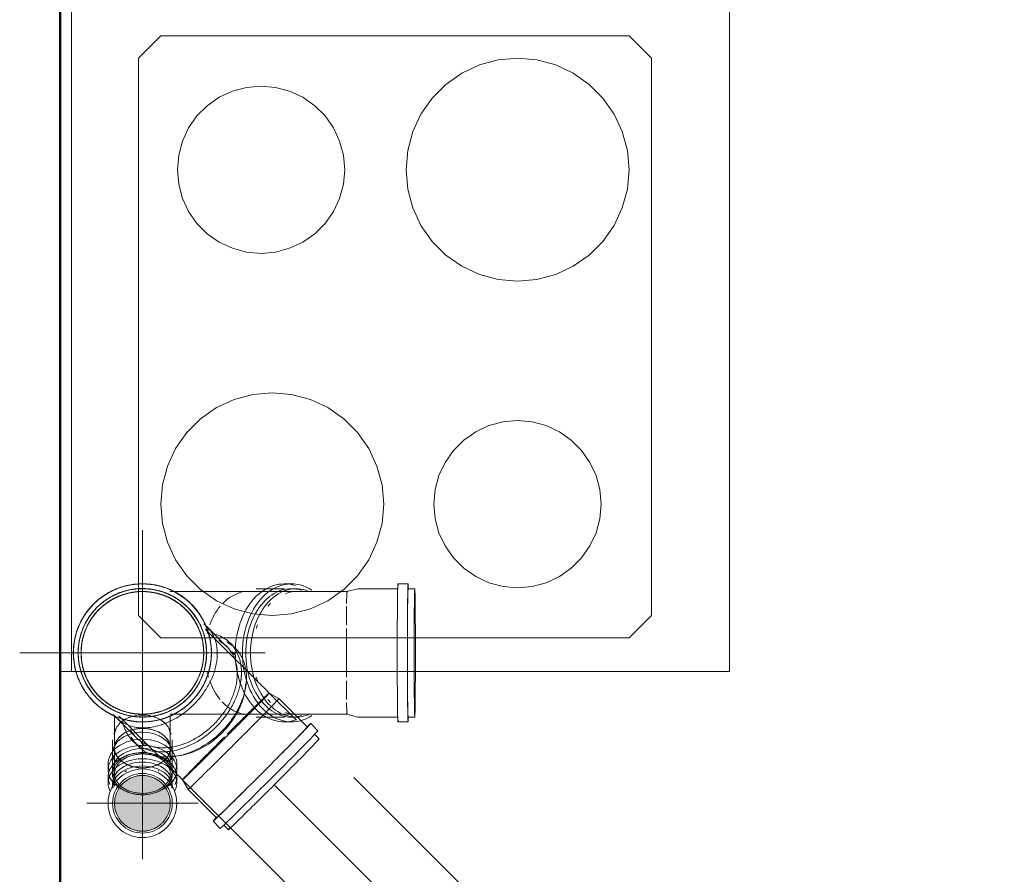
# Model space of a CAD drawing. Header units: millimetres. Extents: x -121 to 21848, y 1231 to 38988.
# Tile 16 of 70: x 7632 to 8514, y 35379 to 36146. Entities that reach past the tile are written whole.
import ezdxf

# ---------------------------------------------------------------- set-up
doc = ezdxf.new("R2010")
doc.units = ezdxf.units.MM
for name, pattern in [('ADSK_Осевая', [700, 500, -100, 0, -100]), ('ADSK_Скрыто', [300, 150, -150]), ('ADSK_Штриховая_ш3 п1_5', [225, 150, -75])]:
    doc.linetypes.add(name, pattern=pattern)
for name, color, linetype, lineweight in [('A-DETL-____-HDLN', 90, 'ADSK_Скрыто', 9), ('A-DETL-____-MBND', 5, 'ADSK_Штриховая_ш3 п1_5', 20), ('A-WALL-____-MCUT', 113, 'Continuous', 50), ('A-WALL-____-OTLN', 113, 'Continuous', 20), ('I-FURN-____-MCUT', 30, 'Continuous', 9), ('I-FURN-____-OTLN', 30, 'Continuous', 20), ('P-PIPE-____-CNTR', 3, 'ADSK_Осевая', 20), ('P-PIPE-____-OTLN', 3, 'Continuous', 20)]:
    doc.layers.add(name, color=color, linetype=linetype, lineweight=lineweight)

# ---------------------------------------------------------------- blocks, each defined once
blk = doc.blocks.new('Прямая форма - V line-609329-В_Этаж 01_Канализация')
at = {"layer": 'A-WALL-____-MCUT', "color": 253}
blk.add_line((3619.95, 400), (0, 400), dxfattribs=at)
blk = doc.blocks.new('Прямая форма - SW - 003-609330-В_Этаж 01_Канализация')
blk.add_blockref('Прямая форма - V line-609329-В_Этаж 01_Канализация', (0, 0))
blk = doc.blocks.new('Прямая форма - V line-609752-В_Этаж 01_Канализация')
at = {"layer": 'I-FURN-____-MCUT', "color": 53}
for p, q in [((0, 0), (0, -3026.62)), ((10, -3026.62), (10, -10)), ((0, -3026.62), (10, -3026.62))]:
    blk.add_line(p, q, dxfattribs=at)
at = {"layer": 'I-FURN-____-OTLN', "color": 9}
for p, q in [((600, -600), (600, -3026.62)), ((90, -2456.62), (70, -2476.62)), ((90, -2456.62), (70, -2476.62)), ((510, -2456.62), (90, -2456.62)), ((510, -2456.62), (90, -2456.62)), ((530, -2476.62), (510, -2456.62)), ((530, -2476.62), (510, -2456.62)), ((70, -2476.62), (70, -2976.62)), ((70, -2476.62), (70, -2976.62)), ((392.64, -2478.14), (375.8, -2482.65)), ((410, -2476.62), (392.64, -2478.14)), ((427.36, -2478.14), (410, -2476.62)), ((444.2, -2482.65), (427.36, -2478.14)), ((530, -2976.62), (530, -2476.62)), ((530, -2976.62), (530, -2476.62)), ((375.8, -2482.65), (360, -2490.01)), ((460, -2490.01), (444.2, -2482.65)), ((360, -2490.01), (345.72, -2500.01)), ((474.28, -2500.01), (460, -2490.01)), ((154.35, -2506.14), (142.5, -2511.66)), ((166.98, -2502.76), (154.35, -2506.14)), ((180, -2501.62), (166.98, -2502.76)), ((193.02, -2502.76), (180, -2501.62)), ((205.65, -2506.14), (193.02, -2502.76)), ((217.5, -2511.66), (205.65, -2506.14)), ((345.72, -2500.01), (333.4, -2512.34)), ((486.6, -2512.34), (474.28, -2500.01)), ((142.5, -2511.66), (131.79, -2519.16)), ((228.21, -2519.16), (217.5, -2511.66)), ((333.4, -2512.34), (323.4, -2526.62)), ((496.6, -2526.62), (486.6, -2512.34)), ((131.79, -2519.16), (122.55, -2528.41)), ((237.45, -2528.41), (228.21, -2519.16)), ((122.55, -2528.41), (115.05, -2539.12)), ((244.95, -2539.12), (237.45, -2528.41)), ((323.4, -2526.62), (316.03, -2542.41)), ((503.97, -2542.41), (496.6, -2526.62)), ((115.05, -2539.12), (109.52, -2550.97)), ((250.48, -2550.97), (244.95, -2539.12)), ((316.03, -2542.41), (311.52, -2559.25)), ((508.48, -2559.25), (503.97, -2542.41)), ((109.52, -2550.97), (106.14, -2563.59)), ((253.86, -2563.59), (250.48, -2550.97)), ((311.52, -2559.25), (310, -2576.62)), ((510, -2576.62), (508.48, -2559.25)), ((106.14, -2563.59), (105, -2576.62)), ((255, -2576.62), (253.86, -2563.59)), ((105, -2576.62), (106.14, -2589.64)), ((253.86, -2589.64), (255, -2576.62)), ((310, -2576.62), (311.52, -2593.98)), ((508.48, -2593.98), (510, -2576.62)), ((106.14, -2589.64), (109.52, -2602.27)), ((250.48, -2602.27), (253.86, -2589.64)), ((311.52, -2593.98), (316.03, -2610.82)), ((503.97, -2610.82), (508.48, -2593.98)), ((109.52, -2602.27), (115.05, -2614.12)), ((244.95, -2614.12), (250.48, -2602.27)), ((316.03, -2610.82), (323.4, -2626.62)), ((496.6, -2626.62), (503.97, -2610.82)), ((115.05, -2614.12), (122.55, -2624.83)), ((237.45, -2624.83), (244.95, -2614.12)), ((122.55, -2624.83), (131.79, -2634.07)), ((228.21, -2634.07), (237.45, -2624.83)), ((323.4, -2626.62), (333.4, -2640.9)), ((486.6, -2640.9), (496.6, -2626.62)), ((131.79, -2634.07), (142.5, -2641.57)), ((217.5, -2641.57), (228.21, -2634.07)), ((142.5, -2641.57), (154.35, -2647.09)), ((154.35, -2647.09), (166.98, -2650.48)), ((193.02, -2650.48), (205.65, -2647.09)), ((205.65, -2647.09), (217.5, -2641.57)), ((333.4, -2640.9), (345.72, -2653.22)), ((474.28, -2653.22), (486.6, -2640.9)), ((166.98, -2650.48), (180, -2651.62)), ((180, -2651.62), (193.02, -2650.48)), ((345.72, -2653.22), (360, -2663.22)), ((460, -2663.22), (474.28, -2653.22)), ((360, -2663.22), (375.8, -2670.59)), ((444.2, -2670.59), (460, -2663.22)), ((375.8, -2670.59), (392.64, -2675.1)), ((392.64, -2675.1), (410, -2676.62)), ((410, -2676.62), (427.36, -2675.1)), ((427.36, -2675.1), (444.2, -2670.59)), ((172.64, -2778.14), (155.8, -2782.65)), ((190, -2776.62), (172.64, -2778.14)), ((207.36, -2778.14), (190, -2776.62)), ((224.2, -2782.65), (207.36, -2778.14)), ((140, -2790.01), (125.72, -2800.01)), ((155.8, -2782.65), (140, -2790.01)), ((240, -2790.01), (224.2, -2782.65)), ((254.28, -2800.01), (240, -2790.01)), ((125.72, -2800.01), (113.4, -2812.34)), ((266.6, -2812.34), (254.28, -2800.01)), ((384.35, -2806.14), (372.5, -2811.66)), ((396.98, -2802.76), (384.35, -2806.14)), ((410, -2801.62), (396.98, -2802.76)), ((423.02, -2802.76), (410, -2801.62)), ((435.65, -2806.14), (423.02, -2802.76)), ((447.5, -2811.66), (435.65, -2806.14)), ((113.4, -2812.34), (103.4, -2826.62)), ((276.6, -2826.62), (266.6, -2812.34)), ((372.5, -2811.66), (361.79, -2819.16)), ((458.21, -2819.16), (447.5, -2811.66)), ((361.79, -2819.16), (352.55, -2828.41)), ((467.45, -2828.41), (458.21, -2819.16)), ((103.4, -2826.62), (96.03, -2842.41)), ((283.97, -2842.41), (276.6, -2826.62)), ((352.55, -2828.41), (345.05, -2839.12)), ((474.95, -2839.12), (467.45, -2828.41)), ((96.03, -2842.41), (91.52, -2859.25)), ((288.48, -2859.25), (283.97, -2842.41)), ((345.05, -2839.12), (339.52, -2850.97)), ((480.48, -2850.97), (474.95, -2839.12)), ((339.52, -2850.97), (336.14, -2863.59)), ((483.86, -2863.59), (480.48, -2850.97)), ((91.52, -2859.25), (90, -2876.62)), ((290, -2876.62), (288.48, -2859.25)), ((336.14, -2863.59), (335, -2876.62)), ((485, -2876.62), (483.86, -2863.59)), ((90, -2876.62), (91.52, -2893.98)), ((288.48, -2893.98), (290, -2876.62)), ((335, -2876.62), (336.14, -2889.64)), ((483.86, -2889.64), (485, -2876.62)), ((91.52, -2893.98), (96.03, -2910.82)), ((283.97, -2910.82), (288.48, -2893.98)), ((336.14, -2889.64), (339.52, -2902.27)), ((480.48, -2902.27), (483.86, -2889.64)), ((339.52, -2902.27), (345.05, -2914.12)), ((474.95, -2914.12), (480.48, -2902.27)), ((96.03, -2910.82), (103.4, -2926.62)), ((276.6, -2926.62), (283.97, -2910.82)), ((345.05, -2914.12), (352.55, -2924.83)), ((467.45, -2924.83), (474.95, -2914.12)), ((103.4, -2926.62), (113.4, -2940.9)), ((266.6, -2940.9), (276.6, -2926.62)), ((352.55, -2924.83), (361.79, -2934.07)), ((458.21, -2934.07), (467.45, -2924.83)), ((361.79, -2934.07), (372.5, -2941.57)), ((447.5, -2941.57), (458.21, -2934.07)), ((113.4, -2940.9), (125.72, -2953.22)), ((254.28, -2953.22), (266.6, -2940.9)), ((372.5, -2941.57), (384.35, -2947.09)), ((384.35, -2947.09), (396.98, -2950.48)), ((423.02, -2950.48), (435.65, -2947.09)), ((435.65, -2947.09), (447.5, -2941.57)), ((125.72, -2953.22), (140, -2963.22)), ((240, -2963.22), (254.28, -2953.22)), ((396.98, -2950.48), (410, -2951.62)), ((410, -2951.62), (423.02, -2950.48)), ((140, -2963.22), (155.8, -2970.59)), ((224.2, -2970.59), (240, -2963.22)), ((155.8, -2970.59), (172.64, -2975.1)), ((172.64, -2975.1), (190, -2976.62)), ((190, -2976.62), (207.36, -2975.1)), ((207.36, -2975.1), (224.2, -2970.59)), ((70, -2976.62), (90, -2996.62)), ((70, -2976.62), (90, -2996.62)), ((510, -2996.62), (530, -2976.62)), ((530, -2976.62), (510, -2996.62)), ((90, -2996.62), (510, -2996.62)), ((510, -2996.62), (90, -2996.62)), ((600, -3026.62), (10, -3026.62))]:
    blk.add_line(p, q, dxfattribs=at)
blk = doc.blocks.new('Прямая форма - FU - 052-609753-В_Этаж 01_Канализация')
blk.add_blockref('Прямая форма - V line-609752-В_Этаж 01_Канализация', (0, 0))
blk = doc.blocks.new('V line_ifc_RVT-1-В_Этаж 01_Канализация')
at = {"layer": 'A-WALL-____-OTLN', "color": 9, "lineweight": 20, "rotation": 270}
blk.add_blockref('Прямая форма - SW - 003-609330-В_Этаж 01_Канализация', (27023.24, 38587.58), dxfattribs=at)
at = {"layer": 'I-FURN-____-OTLN', "color": 9, "lineweight": 20}
blk.add_blockref('Прямая форма - FU - 052-609753-В_Этаж 01_Канализация', (27423.24, 38587.58), dxfattribs=at)
blk = doc.blocks.new('ADSK_ППР_Отвод канализационный_Составной - Отвод раструбный-1561796-В_Этаж 01_Канализация')
at = {"layer": 'A-DETL-____-HDLN', "color": 12}
for start, end in [(127.7999, 232.2001), (125.00489, 127.18748), (90, 124.45134), (55.54866, 90), (52.81252, 54.99511), (307.7999, 52.2001), (160.69847, 162.76738), (17.23262, 19.30153), (197.23262, 199.30153), (340.69847, 342.76738), (232.81252, 234.99511), (235.54866, 270), (270, 304.45134), (305.00489, 307.18748)]:
    blk.add_arc((27496.88, 35442.62), 25, start, end, dxfattribs=at)
for centre, major_axis, start_param, end_param in [((27496.88, 35492.12), (25, 0), 2.226847, 2.804717), ((27496.88, 35492.12), (25, 0), 2.174103, 2.199115), ((27496.88, 35492.12), (25, 0), 1.570796, 2.175785), ((27496.88, 35492.12), (25, 0), 0.965807, 1.570796), ((27496.88, 35492.12), (25, 0), 0.942478, 0.96749), ((27496.88, 35492.12), (25, 0), 0.336875, 0.933119), ((27496.88, 35492.12), (25, 0), 2.827433, 2.870329), ((27496.88, 35492.12), (25, 0), 0.271264, 0.314159), ((27496.88, 35487.5), (26.75, 0), 3.15001, 3.455752), ((27496.88, 35487.5), (26.75, 0), 5.969026, 6.274768)]:
    blk.add_ellipse(centre, major_axis=major_axis, ratio=0.707107, start_param=start_param, end_param=end_param, dxfattribs=at)
at = {"layer": 'P-PIPE-____-OTLN', "color": 22}
for p, q in [((27472.8, 35496.85), (27471.11, 35492.57)), ((27522.65, 35492.57), (27520.97, 35496.85)), ((27470.13, 35487.5), (27470.13, 35466.28)), ((27471.88, 35492.12), (27471.88, 35458.04)), ((27521.88, 35458.26), (27521.88, 35492.12)), ((27523.63, 35466.28), (27523.63, 35487.5)), ((27466.08, 35466.28), (27466.08, 35460.77)), ((27470.13, 35460.77), (27470.13, 35457.23)), ((27523.63, 35457.23), (27523.63, 35460.77)), ((27527.68, 35460.77), (27527.68, 35466.28))]:
    blk.add_line(p, q, dxfattribs=at)
for radius, start, end in [(30.8, 90, 270), (26.75, 90, 270), (30.8, 270, 90), (26.75, 270, 90), (25, 124.56693, 127.68431), (25, 52.31569, 55.43307), (25, 232.31569, 235.43307), (25, 304.56693, 307.68431)]:
    blk.add_arc((27496.88, 35442.62), radius, start, end, dxfattribs=at)
for centre, major_axis, start_param, end_param in [((27496.88, 35487.5), (26.75, 0), 1.570796, 3.141593), ((27496.88, 35487.5), (26.75, 0), 0, 1.570796), ((27496.88, 35466.28), (30.8, 0), 1.570796, 3.455752), ((27496.88, 35466.28), (30.8, 0), 5.969026, 7.853982), ((27496.88, 35460.77), (30.8, 0), 1.570796, 3.501231), ((27496.88, 35460.77), (26.75, 0), 1.570796, 3.350697), ((27496.88, 35460.77), (30.8, 0), 5.923547, 7.853982), ((27496.88, 35460.77), (26.75, 0), 6.074081, 7.853982), ((27496.88, 35457.23), (26.75, 0), 1.570796, 3.197487), ((27496.88, 35457.23), (25, 0), 2.163897, 2.255241), ((27496.88, 35457.23), (26.75, 0), 6.227291, 7.853982), ((27496.88, 35457.23), (25, 0), 0.942478, 0.977695), ((27496.88, 35457.23), (25, 0), 2.776068, 2.875995), ((27496.88, 35457.23), (25, 0), 0.265597, 0.365525)]:
    blk.add_ellipse(centre, major_axis=major_axis, ratio=0.707107, start_param=start_param, end_param=end_param, dxfattribs=at)
blk = doc.blocks.new('ADSK_ППР_Отвод канализационный_Составной - Отвод раструбный-V3-В_Этаж 01_Канализация')
at = {"layer": 'A-DETL-____-HDLN', "color": 12}
for p, q in [((27572.7, 35583.12), (27554.79, 35601.03)), ((27572.7, 35583.12), (27554.79, 35601.03)), ((27437.3, 35594.64), (27437.32, 35594.72)), ((27553.93, 35598.21), (27553.28, 35598.86)), ((27581.05, 35571.09), (27554.07, 35598.08)), ((27580.27, 35581.63), (27575.74, 35586.16)), ((27580.27, 35581.63), (27575.74, 35586.16)), ((27580.21, 35575.61), (27577.23, 35578.59)), ((27580.21, 35575.61), (27577.23, 35578.59)), ((27581.05, 35571.09), (27581.16, 35570.99)), ((27581.27, 35570.87), (27582.23, 35569.91)), ((27588.73, 35563.41), (27588.8, 35563.35)), ((27588.92, 35563.23), (27590.15, 35562)), ((27590.15, 35562), (27591.59, 35560.55)), ((27591.59, 35560.55), (27592.45, 35559.7)), ((27592.56, 35559.58), (27593.06, 35559.08)), ((27610.58, 35541.57), (27609.74, 35542.41)), ((27619.27, 35536.55), (27610.57, 35541.57)), ((27638.58, 35517.24), (27619.28, 35536.54)), ((27473.33, 35519.57), (27491.24, 35501.66)), ((27473.33, 35519.57), (27491.24, 35501.66)), ((27475.5, 35521.08), (27475.87, 35520.71)), ((27476.17, 35520.41), (27503.27, 35493.31)), ((27488.2, 35498.62), (27492.73, 35494.09)), ((27488.2, 35498.62), (27492.73, 35494.09)), ((27495.77, 35497.13), (27498.75, 35494.15)), ((27495.77, 35497.13), (27498.75, 35494.15)), ((27503.53, 35493.05), (27503.27, 35493.31)), ((27511.84, 35484.74), (27511.67, 35484.91)), ((27513.1, 35483.48), (27512.05, 35484.53))]:
    blk.add_line(p, q, dxfattribs=at)
at = {"layer": 'A-DETL-____-HDLN', "color": 12, "flags": 128}
for points in [[(27507, 35631.6), (27508.51, 35631.3), (27508.83, 35631.23)], [(27509.26, 35631.12), (27510.65, 35630.79), (27512.77, 35630.2), (27514.86, 35629.51), (27516.92, 35628.75), (27518.95, 35627.9), (27520.95, 35626.98), (27522.9, 35625.97), (27524.82, 35624.89), (27526.69, 35623.73), (27528.51, 35622.5), (27530.28, 35621.2), (27530.9, 35620.7)], [(27531.28, 35620.4), (27532, 35619.82), (27533.66, 35618.38), (27535.27, 35616.87)], [(27535.72, 35616.42), (27535.82, 35616.32), (27535.98, 35616.16), (27536.21, 35615.93), (27536.5, 35615.64), (27536.86, 35615.28), (27537.28, 35614.86), (27537.77, 35614.38)], [(27447.14, 35553.95), (27446.7, 35554.87), (27445.83, 35556.89), (27445.04, 35558.94), (27444.34, 35561.03), (27443.72, 35563.14), (27443.19, 35565.27), (27442.74, 35567.43)], [(27582.23, 35569.91), (27583.45, 35568.7), (27584.71, 35567.43), (27586.01, 35566.13), (27587.36, 35564.79), (27588.73, 35563.41)], [(27593.06, 35559.08), (27594.57, 35557.58), (27596.09, 35556.05), (27597.48, 35554.66)], [(27456.38, 35540.26), (27454.92, 35541.91), (27453.53, 35543.61), (27452.21, 35545.37), (27450.95, 35547.18), (27449.78, 35549.03), (27448.67, 35550.94), (27447.65, 35552.88), (27447.37, 35553.45)], [(27597.64, 35554.5), (27599.21, 35552.93), (27600.8, 35551.35), (27602.4, 35549.75), (27604.01, 35548.13), (27605.63, 35546.51), (27607.27, 35544.88), (27608.9, 35543.24), (27609.74, 35542.41)], [(27460.25, 35536.32), (27459.74, 35536.84), (27459.29, 35537.29), (27458.9, 35537.68), (27458.57, 35538.01), (27458.31, 35538.27), (27458.11, 35538.47), (27457.98, 35538.6), (27457.91, 35538.67)], [(27507.24, 35489.33), (27506.3, 35490.27), (27505.06, 35491.52), (27503.87, 35492.71), (27503.66, 35492.92)], [(27511.67, 35484.91), (27510.27, 35486.31), (27508.91, 35487.67), (27507.59, 35488.99), (27507.37, 35489.21)], [(27526.14, 35470.44), (27525.44, 35471.14), (27523.83, 35472.75), (27522.24, 35474.34), (27520.66, 35475.92), (27519.1, 35477.48), (27517.56, 35479.02), (27516.05, 35480.53), (27514.56, 35482.02), (27513.1, 35483.48)]]:
    blk.add_lwpolyline(points, dxfattribs=at)
at = {"layer": 'A-DETL-____-HDLN', "color": 12}
for radius, start, end in [(61.9, 93.75858, 105.83124), (61.9, 86.74555, 92.93141), (61.9, 68.02541, 80.11799), (61.9, 119.47593, 131.55005), (57.6, 119.513, 131.53783), (61.9, 112.5665, 118.64875), (57.6, 106.12001, 118.62407), (55, 105, 120), (55, 109.28571, 118.60728), (55, 106.12571, 109.28571), (57.6, 93.79542, 105.81867), (55, 93.82049, 105.81012), (55, 103.72837, 105), (55, 90, 100.71677), (57.6, 80.40684, 92.9065), (55, 83.57143, 92.88954), (55, 79.28323, 90), (55, 80.41259, 83.57143), (55, 68.08495, 80.097), (57.6, 68.06084, 80.1055), (55, 75, 76.26284), (55, 60, 75), (55, 57.85714, 67.154), (57.6, 57.85714, 67.17191), (61.9, 65.24225, 67.19824), (61.9, 57.85714, 65.04496), (61.9, 54.69052, 57.85714), (61.9, 42.28015, 54.4101), (61.9, 138.41628, 144.34967), (57.6, 131.83917, 135), (55, 130.69514, 135), (55, 131.84509, 135), (55, 119.53822, 131.5295), (55, 120, 126.06375), (55, 53.94971, 60), (55, 54.70551, 57.85714), (57.6, 54.69944, 57.85714), (55, 42.33581, 54.38992), (57.6, 42.31327, 54.39809), (55, 45, 49.28428), (61.9, 32.14286, 41.45298), (61.9, 145.17685, 157.27354), (57.6, 145.21292, 157.262), (55, 135, 150), (57.6, 135, 144.32399), (55, 135, 144.30652), (55, 27.28794, 45), (55, 29.00304, 41.40486), (57.6, 32.14286, 41.42435), (61.9, 28.98673, 32.14286), (55, 145.23746, 157.25415), (55, 150, 152.72996), (55, 16.57997, 28.68745), (57.6, 28.99644, 32.14286), (57.6, 16.55931, 28.69509), (61.9, 16.52895, 28.70632), (61.9, 164.26806, 170.03681), (57.6, 157.56335, 170.0091), (55, 160.71429, 169.99024), (55, 156.91705, 165), (55, 157.56974, 160.71429), (55, 0.56435, 23.04605), (55, 3.30284, 15.64903), (57.6, 6.42857, 15.67039), (61.9, 6.42857, 15.70178), (61.9, 170.86398, 182.99988), (57.6, 170.89802, 182.98924), (55, 165, 179.50184), (55, 170.92119, 182.982), (57.6, 3.2956, 6.42857), (61.9, 3.28496, 6.42857), (55, 180.54589, 195), (55, 183.29759, 186.42857), (55, 336.98055, 359.38792), (55, 350.82567, 2.98725), (57.6, 350.80682, 2.99425), (61.9, 350.77911, 3.00455), (61.9, 190.0946, 195.71554), (57.6, 183.29059, 195.68518), (55, 186.42857, 195.66451), (55, 337.60212, 349.89472), (57.6, 340.71429, 349.91789), (61.9, 342.7262, 349.95193), (61.9, 196.54271, 208.72668), (57.6, 196.5741, 208.71698), (55, 195, 203.05635), (55, 196.59546, 208.71037), (57.6, 337.59427, 340.71429), (61.9, 337.58273, 340.71429), (61.9, 340.71429, 342.49633), (57.6, 209.01832, 221.35979), (55, 207.31514, 210), (55, 209.02596, 212.14286), (55, 210, 229.253), (55, 212.14286, 221.33725), (55, 315, 332.66696), (55, 325.08083, 337.28653), (57.6, 325.06335, 337.29292), (61.9, 325.03767, 337.30231), (61.9, 215.87367, 221.3929), (55, 222.2682, 234.43647), (55, 315, 324.14988), (57.6, 315, 324.17443), (61.9, 315, 324.2105), (61.9, 222.22008, 234.45147), (57.6, 222.24871, 234.44254), (57.6, 234.74389, 237.85714), (55, 234.02457, 256.21392), (55, 234.75206, 237.85714), (55, 237.85714, 247.01668), (55, 287.88568, 305.96196), (55, 299.3515, 311.5826), (57.6, 299.3347, 311.58853), (61.9, 299.31002, 311.59723), (55, 310.76759, 315), (55, 311.89819, 315), (57.6, 311.88987, 315), (61.9, 311.87764, 315), (57.6, 237.85714, 247.04079), (61.9, 241.59244, 247.07622), (57.6, 247.92971, 260.16371), (55, 247.94763, 260.15796), (55, 259.43664, 280.56336), (55, 260.47355, 272.70971), (55, 273.64066, 285.87342), (57.6, 273.6237, 285.87911), (55, 283.79488, 287.69239), (55, 286.18901, 298.42055), (57.6, 286.18046, 289.28571), (57.6, 289.28571, 298.44578), (61.9, 292.85764, 298.48284), (61.9, 247.90339, 260.17216), (61.9, 260.45257, 263.57143), (57.6, 260.46506, 263.57143), (61.9, 263.57143, 266.96961), (57.6, 263.57143, 272.73478), (61.9, 267.25002, 272.77162), (61.9, 273.59879, 285.88748), (61.9, 286.16789, 289.28571), (61.9, 289.28571, 292.57723)]:
    blk.add_arc((27496.8, 35577.56), radius, start, end, dxfattribs=at)
for centre, major_axis, ratio, start_param, end_param in [((27514.06, 35560.3), (40.73, 40.73), 0.710633, 4.712389, 6.333581), ((27514.06, 35560.3), (40.73, 40.73), 0.710633, 4.712389, 6.333581), ((27514.06, 35560.3), (40.73, 40.73), 0.710633, 0.054065, 0.090877), ((27514.06, 35560.3), (40.73, 40.73), 0.710633, 0.054065, 0.090877), ((27531.97, 35542.39), (43.77, 43.77), 0.710633, 5.609987, 6.664993), ((27531.97, 35542.39), (43.77, 43.77), 0.710633, 5.609987, 6.664993), ((27531.97, 35542.39), (40.73, 40.73), 0.710633, 4.91444, 6.507585), ((27531.97, 35542.39), (40.73, 40.73), 0.710633, 4.91444, 6.507585), ((27536.5, 35537.86), (43.77, 43.77), 0.710633, 5.609987, 6.507585), ((27536.5, 35537.86), (43.77, 43.77), 0.710633, 5.609987, 6.507585), ((27531.97, 35542.39), (43.77, 43.77), 0.710633, 5.520105, 5.609987), ((27531.97, 35542.39), (43.77, 43.77), 0.710633, 5.520105, 5.609987), ((27531.97, 35542.39), (43.77, 43.77), 0.710633, 5.161188, 5.51585), ((27531.97, 35542.39), (43.77, 43.77), 0.710633, 5.161188, 5.51585), ((27539.48, 35534.88), (40.73, 40.73), 0.710633, 5.521794, 5.609987), ((27539.48, 35534.88), (40.73, 40.73), 0.710633, 5.521794, 5.609987), ((27536.5, 35537.86), (43.77, 43.77), 0.710633, 5.460676, 5.609987), ((27536.5, 35537.86), (43.77, 43.77), 0.710633, 5.460676, 5.609987), ((27539.48, 35534.88), (40.73, 40.73), 0.710633, 5.609987, 5.628231), ((27539.48, 35534.88), (40.73, 40.73), 0.710633, 5.609987, 5.628231), ((27539.48, 35534.88), (40.73, 40.73), 0.710633, 5.161188, 5.519337), ((27539.48, 35534.88), (40.73, 40.73), 0.710633, 5.161188, 5.519337), ((27536.5, 35537.86), (43.77, 43.77), 0.710633, 5.161188, 5.45839), ((27536.5, 35537.86), (43.77, 43.77), 0.710633, 5.161188, 5.45839), ((27571.69, 35502.68), (38.89, 38.89), 0.01, 5.650214, 6.021386), ((27571.69, 35502.68), (38.89, 38.89), 0.01, 6.058786, 6.283185), ((27571.69, 35502.68), (38.89, 38.89), 0.01, 6.08826, 6.283185), ((27514.06, 35560.3), (40.73, 40.73), 0.710633, 4.446465, 4.712389), ((27514.06, 35560.3), (40.73, 40.73), 0.710633, 4.446465, 4.712389), ((27531.97, 35542.39), (43.77, 43.77), 0.710633, 4.944038, 5.161188), ((27531.97, 35542.39), (43.77, 43.77), 0.710633, 4.944038, 5.161188), ((27571.69, 35502.68), (38.89, 38.89), 0.01, 5.226082, 5.576047), ((27571.69, 35502.68), (38.89, 38.89), 0.01, 5.574878, 5.651362), ((27578.55, 35495.82), (40.73, 40.73), 0.01, 5.408771, 6.507585), ((27514.06, 35560.3), (40.73, 40.73), 0.710633, 3.050716, 3.084198), ((27514.06, 35560.3), (40.73, 40.73), 0.710633, 3.050716, 3.084198), ((27536.5, 35537.86), (43.77, 43.77), 0.710633, 5.035459, 5.161188), ((27536.5, 35537.86), (43.77, 43.77), 0.710633, 5.035459, 5.161188), ((27539.48, 35534.88), (40.73, 40.73), 0.710633, 5.077465, 5.161188), ((27539.48, 35534.88), (40.73, 40.73), 0.710633, 5.077465, 5.161188), ((27514.06, 35560.3), (40.73, 40.73), 0.710633, 3.087866, 4.250803), ((27514.06, 35560.3), (40.73, 40.73), 0.710633, 3.087866, 4.250803), ((27531.97, 35542.39), (43.77, 43.77), 0.710633, 2.756662, 3.365992), ((27531.97, 35542.39), (43.77, 43.77), 0.710633, 2.756662, 3.365992), ((27571.69, 35502.68), (38.89, 38.89), 0.01, 5.120521, 5.186621), ((27531.97, 35542.39), (40.73, 40.73), 0.710633, 2.917193, 3.897779), ((27531.97, 35542.39), (40.73, 40.73), 0.710633, 2.917193, 3.897779), ((27536.5, 35537.86), (43.77, 43.77), 0.710633, 2.917193, 3.365992), ((27536.5, 35537.86), (43.77, 43.77), 0.710633, 2.917193, 3.365992), ((27531.97, 35542.39), (43.77, 43.77), 0.710633, 3.365992, 3.799323), ((27531.97, 35542.39), (43.77, 43.77), 0.710633, 3.365992, 3.799323), ((27536.5, 35537.86), (43.77, 43.77), 0.710633, 3.365992, 3.675408), ((27536.5, 35537.86), (43.77, 43.77), 0.710633, 3.365992, 3.675408), ((27531.97, 35542.39), (43.77, 43.77), 0.710633, 3.802441, 3.814791), ((27531.97, 35542.39), (43.77, 43.77), 0.710633, 3.802441, 3.814791), ((27531.97, 35542.39), (43.77, 43.77), 0.710633, 3.814791, 3.911388), ((27531.97, 35542.39), (43.77, 43.77), 0.710633, 3.814791, 3.911388), ((27571.69, 35502.68), (38.89, 38.89), 0.01, 4.238157, 4.304257), ((27536.5, 35537.86), (43.77, 43.77), 0.710633, 3.678527, 3.802649), ((27536.5, 35537.86), (43.77, 43.77), 0.710633, 3.678527, 3.802649), ((27536.5, 35537.86), (43.77, 43.77), 0.710633, 3.805767, 3.814791), ((27536.5, 35537.86), (43.77, 43.77), 0.710633, 3.805767, 3.814791), ((27536.5, 35537.86), (43.77, 43.77), 0.710633, 3.814791, 3.891188), ((27536.5, 35537.86), (43.77, 43.77), 0.710633, 3.814791, 3.891188), ((27539.48, 35534.88), (40.73, 40.73), 0.710633, 3.796547, 3.821734), ((27539.48, 35534.88), (40.73, 40.73), 0.710633, 3.796547, 3.821734), ((27571.69, 35502.68), (38.89, 38.89), 0.01, 3.814791, 3.8499)]:
    blk.add_ellipse(centre, major_axis=major_axis, ratio=ratio, start_param=start_param, end_param=end_param, dxfattribs=at)
at = {"layer": 'P-PIPE-____-OTLN', "color": 22}
for p, q in [((27644.73, 35511.09), (27638.61, 35517.21)), ((27654.21, 35507.7), (27647.77, 35514.13)), ((27655.41, 35500.41), (27651.16, 35504.66)), ((27572.07, 35502.29), (27572.14, 35502.35)), ((27531.95, 35464.63), (27532.79, 35463.79)), ((27532.79, 35463.79), (27537.82, 35455.09)), ((27537.82, 35455.09), (27563.27, 35429.63)), ((27560.23, 35426.59), (27566.67, 35420.16)), ((27569.71, 35423.2), (27573.95, 35418.95))]:
    blk.add_line(p, q, dxfattribs=at)
at = {"layer": 'P-PIPE-____-OTLN', "color": 22, "flags": 128}
blk.add_lwpolyline([(27531.95, 35464.63), (27530.32, 35466.26), (27528.68, 35467.9), (27527.06, 35469.52), (27526.17, 35470.41)], dxfattribs=at)
at = {"layer": 'P-PIPE-____-OTLN', "color": 22}
for start, end in [(105.97144, 112.4263), (80.25819, 86.60534), (135, 138.27608), (131.69026, 135), (157.41375, 163.86319), (183.14009, 189.9544), (208.86689, 215.73347), (234.59167, 241.45224)]:
    blk.add_arc((27496.8, 35577.56), 61.9, start, end, dxfattribs=at)
for centre, major_axis, ratio, start_param, end_param in [((27514.06, 35560.3), (40.73, 40.73), 0.710633, 4.251672, 4.445596), ((27514.06, 35560.3), (40.73, 40.73), 0.710633, 4.251672, 4.445596), ((27531.97, 35542.39), (40.73, 40.73), 0.710633, 4.712389, 4.913572), ((27531.97, 35542.39), (40.73, 40.73), 0.710633, 4.712389, 4.913572), ((27531.97, 35542.39), (43.77, 43.77), 0.710633, 4.712389, 4.94323), ((27531.97, 35542.39), (43.77, 43.77), 0.710633, 4.712389, 4.94323), ((27536.5, 35537.86), (43.77, 43.77), 0.710633, 4.712389, 5.034651), ((27536.5, 35537.86), (43.77, 43.77), 0.710633, 4.712389, 5.034651), ((27539.48, 35534.88), (40.73, 40.73), 0.710633, 4.712389, 5.076596), ((27539.48, 35534.88), (40.73, 40.73), 0.710633, 4.712389, 5.076596), ((27578.55, 35495.82), (40.73, 40.73), 0.01, 4.712389, 5.407902), ((27531.97, 35542.39), (40.73, 40.73), 0.710633, 3.898647, 4.712389), ((27531.97, 35542.39), (40.73, 40.73), 0.710633, 3.898647, 4.712389), ((27604, 35470.36), (43.77, 43.77), 0.01, 4.712389, 6.667054), ((27604, 35470.36), (40.73, 40.73), 0.01, 5.161188, 6.507585), ((27531.97, 35542.39), (43.77, 43.77), 0.710633, 3.912196, 4.712389), ((27531.97, 35542.39), (43.77, 43.77), 0.710633, 3.912196, 4.712389), ((27536.5, 35537.86), (43.77, 43.77), 0.710633, 3.891997, 4.712389), ((27536.5, 35537.86), (43.77, 43.77), 0.710633, 3.891997, 4.712389), ((27539.48, 35534.88), (40.73, 40.73), 0.710633, 3.822603, 4.712389), ((27539.48, 35534.88), (40.73, 40.73), 0.710633, 3.822603, 4.712389), ((27610.44, 35463.93), (43.77, 43.77), 0.01, 4.712389, 6.507585), ((27578.55, 35495.82), (40.73, 40.73), 0.01, 2.917193, 4.712389), ((27571.69, 35502.68), (38.89, 38.89), 0.01, 4.712389, 4.734552), ((27614.68, 35459.68), (40.73, 40.73), 0.01, 4.712389, 6.507585), ((27571.69, 35502.68), (38.89, 38.89), 0.01, 3.926991, 4.188698), ((27571.69, 35502.68), (38.89, 38.89), 0.01, 3.403392, 3.665003), ((27571.69, 35502.68), (38.89, 38.89), 0.01, 3.665191, 3.774564), ((27571.69, 35502.68), (38.89, 38.89), 0.01, 3.773637, 3.815298), ((27571.69, 35502.68), (38.89, 38.89), 0.01, 3.848731, 3.926871), ((27604, 35470.36), (43.77, 43.77), 0.01, 2.759785, 4.712389), ((27604, 35470.36), (40.73, 40.73), 0.01, 4.709988, 4.712389), ((27571.69, 35502.68), (38.89, 38.89), 0.01, 3.141593, 3.365992), ((27571.69, 35502.68), (38.89, 38.89), 0.01, 3.141593, 3.336518), ((27610.44, 35463.93), (43.77, 43.77), 0.01, 2.917193, 4.712389), ((27604, 35470.36), (40.73, 40.73), 0.01, 2.917193, 4.26359), ((27614.68, 35459.68), (40.73, 40.73), 0.01, 2.917193, 4.712389)]:
    blk.add_ellipse(centre, major_axis=major_axis, ratio=ratio, start_param=start_param, end_param=end_param, dxfattribs=at)

msp = doc.modelspace()

# ---------------------------------------------------------------- hatches: boundary and pattern name
at = {"layer": 'P-PIPE-____-OTLN'}
msp.add_hatch(color=256, dxfattribs=at).paths.add_polyline_path([(7741.5894, 35417.6181), (7748.0599, 35418.4699), (7754.0894, 35420.9675), (7759.2671, 35424.9404), (7763.2401, 35430.1181), (7765.7376, 35436.1476), (7766.5894, 35442.6181), (7765.7376, 35449.0886), (7762.415, 35456.1933), (7759.2671, 35460.2958), (7754.0894, 35464.2687), (7748.0599, 35466.7662), (7741.5894, 35467.6181), (7735.1189, 35466.7662), (7729.0894, 35464.2687), (7723.4687, 35459.7183), (7719.9388, 35455.1181), (7717.4413, 35449.0886), (7716.5894, 35442.6181), (7717.4413, 35436.1476), (7719.9388, 35430.1181), (7723.9117, 35424.9404), (7729.0894, 35420.9675), (7735.1189, 35418.4699)])

# ---------------------------------------------------------------- linework, layer by layer
at = {"layer": 'A-DETL-____-HDLN', "color": 12}
msp.add_line((7879.6089, 35517.2421), (7855.2812, 35541.5698), dxfattribs=at)
for radius, start, end in [(61.9, 97.0613004, 108.8357832), (61.9, 71.4618742, 82.9386996), (61.9, 122.5927882, 134.7645999), (57.6, 115.7142857, 122.1730099), (55, 113.3606095, 117.1143236), (57.6, 109.2555615, 115.7142857), (55, 109.2579942, 115.7142857), (57.6, 97.1024428, 108.8082872), (55, 97.1304405, 108.7895759), (57.6, 90, 96.6551684), (55, 90, 96.6620223), (57.6, 83.3448316, 90), (55, 83.3379777, 90), (55, 71.545424, 82.8695595), (57.6, 71.5115912, 82.8975572), (55, 64.2857143, 71.0770058), (57.6, 64.2857143, 71.0643169), (55, 62.8856764, 66.6393905), (57.6, 57.5071117, 64.2857143), (61.9, 57.525758, 62.9642527), (61.9, 45.7717603, 57.1095544), (57.6, 122.6202842, 134.7531191), (55, 122.6389955, 134.7453064), (55, 115.7142857, 122.1705773), (55, 57.4944228, 64.2857143), (55, 45.8583426, 57.0260046), (57.6, 45.8232818, 57.0598374), (57.6, 38.5714286, 45.3760075), (61.9, 38.5714286, 45.3555567), (61.9, 148.092543, 160.682659), (57.6, 141.4285714, 147.6567494), (55, 141.4285714, 147.6434182), (57.6, 135.2003935, 141.4285714), (55, 139.4839492, 143.7333955), (55, 135.2137247, 141.4285714), (55, 38.5714286, 45.3899243), (55, 36.2666045, 40.5160508), (55, 31.7529328, 38.5714286), (57.6, 31.7668497, 38.5714286), (61.9, 31.7873004, 38.5714286), (61.9, 19.9861712, 31.3710968), (57.6, 148.1040237, 160.6863905), (55, 148.1118364, 160.6889299), (55, 20.0638081, 31.2845146), (57.6, 20.0323697, 31.3195753), (57.6, 161.1336649, 167.1428571), (55, 161.1573481, 167.1428571), (55, 6.1188958, 19.5953899), (57.6, 6.1291904, 19.5850953), (61.9, 17.0908474, 19.5699676), (61.9, 6.1443181, 16.9578485), (61.9, 173.6030553, 186.5496009), (57.6, 173.5993237, 186.5647286), (57.6, 167.1428571, 173.1520494), (55, 173.5967844, 186.5750231), (55, 167.1428571, 173.1283662), (55, 166.4041885, 168.9628632), (55, 11.0371368, 13.5958115), (57.6, 354.1540316, 5.681916), (61.9, 354.1192293, 5.7281145), (55, 354.1777149, 5.6504776), (57.6, 187.0120029, 192.8571429), (55, 187.0434414, 192.8571429), (55, 191.0371368, 193.5958115), (55, 340.5764177, 353.7092966), (55, 346.4041885, 348.9628632), (57.6, 340.578957, 353.7067573), (61.9, 342.9778749, 353.7030258), (61.9, 199.1646849, 212.33519), (57.6, 192.8571429, 198.7022828), (57.6, 199.1495571, 212.3556407), (55, 192.8571429, 198.6708444), (55, 199.1392626, 212.3695576), (55, 328.2340914, 340.1079994), (57.6, 328.2207602, 340.1316826), (61.9, 340.5826885, 342.8448761), (55, 315.0914697, 327.7656732), (61.9, 328.2011702, 340.1664849), (57.6, 212.8029151, 218.5714286), (55, 212.8379758, 218.5714286), (57.6, 218.5714286, 224.3399421), (55, 216.2666045, 220.5160508), (55, 218.5714286, 224.3048813), (57.6, 315.083657, 327.7734859), (55, 319.4839492, 323.7333955), (61.9, 315.0721762, 327.7849666), (61.9, 224.8076672, 238.0253039), (57.6, 224.7872164, 238.0439501), (55, 224.7732995, 238.056639), (55, 238.5250572, 250.0463713), (55, 289.6186287, 301.8099427), (55, 302.2783609, 314.6230514), (57.6, 302.2759283, 314.6363826), (61.9, 302.2723536, 314.6559727), (57.6, 238.4912245, 250.0802041), (55, 242.8856764, 246.6393905), (57.6, 250.5274785, 263.6348017), (55, 250.5147896, 263.6416555), (55, 264.1100738, 270), (55, 270, 275.8899262), (55, 276.3583445, 289.1502105), (57.6, 276.3651983, 289.1526431), (57.6, 289.5999175, 301.8286539), (55, 293.3606095, 297.1143236), (61.9, 296.7909059, 301.85615), (61.9, 250.5461247, 263.62473), (57.6, 264.082076, 270), (57.6, 270, 275.917924), (61.9, 276.37527, 289.1562178)]:
    msp.add_arc((7741.5894, 35577.6369), radius, start, end, dxfattribs=at)
for centre, major_axis, ratio, start_param, end_param in [((7816.3903, 35502.679), (38.8909, 38.8909), 0.0099995, 0, 1.52841438), ((7816.3903, 35502.679), (38.8909, 38.8909), 0.0099995, 5.22609741, 6.28318531), ((7741.5894, 35504.0978), (25, 0), 0.70710678, 1.75585804, 2.23325633), ((7741.5894, 35504.0978), (25, 0), 0.70710678, 1.57079633, 1.71273473), ((7741.5894, 35504.0978), (25, 0), 0.70710678, 1.42885792, 1.57079633), ((7741.5894, 35504.0978), (25, 0), 0.70710678, 0.91222465, 1.38573462), ((7741.5894, 35504.0978), (25, 0), 0.70710678, 2.22684709, 2.23325633), ((7741.5894, 35504.0978), (25, 0), 0.70710678, 0.91222465, 0.93311868), ((7816.3903, 35502.679), (38.8909, 38.8909), 0.0099995, 5.12155858, 5.18444002), ((7741.5894, 35504.0978), (25, 0), 0.70710678, 2.88821381, 3.13081183), ((7741.5894, 35504.0978), (25, 0), 0.70710678, 2.80670752, 2.87031841), ((7741.5894, 35492.1156), (25, 0), 0.70710678, 1.57079633, 2.87031841), ((7741.5894, 35492.1156), (25, 0), 0.70710678, 0.27127425, 1.57079633), ((7741.5894, 35504.0978), (25, 0), 0.70710678, 0.27127425, 0.33488514), ((7741.5894, 35504.0978), (25, 0), 0.70710678, 0.01078083, 0.25337885), ((7741.5894, 35492.1156), (25, 0), 0.70710678, 2.88821381, 3.02190656), ((7741.5894, 35492.1156), (25, 0), 0.70710678, 0.11968609, 0.25337885), ((7816.3903, 35502.679), (38.8909, 38.8909), 0.0099995, 1.58950088, 3.14159265), ((7741.5894, 35492.1156), (25, 0), 0.70710678, 3.02984249, 3.13081183), ((7741.5894, 35492.1156), (25, 0), 0.70710678, 3.15237348, 3.99767975), ((7741.5894, 35469.2154), (25, 0), 0.70710678, 1.57079633, 2.82743339), ((7741.5894, 35469.2154), (25, 0), 0.70710678, 0.18771413, 1.57079633), ((7741.5894, 35492.1156), (25, 0), 0.70710678, 5.42709821, 6.27240448), ((7741.5894, 35492.1156), (25, 0), 0.70710678, 0.01078083, 0.11175016), ((7816.3903, 35502.679), (38.8909, 38.8909), 0.0099995, 4.24033794, 4.30321938), ((7741.5894, 35469.2154), (26.75, 0), 0.70710678, 2.20930083, 2.82743339), ((7741.5894, 35492.1156), (25, 0), 0.70710678, 4.00418357, 4.18516564), ((7741.5894, 35492.1156), (25, 0), 0.70710678, 5.23961233, 5.42059439), ((7741.5894, 35469.2154), (26.75, 0), 0.70710678, 0.05599362, 0.93229182), ((7741.5894, 35472.751), (26.75, 0), 0.70710678, 2.95280083, 3.45575192), ((7741.5894, 35469.2154), (26.75, 0), 0.70710678, 3.0934041, 3.13317521), ((7741.5894, 35469.2154), (26.75, 0), 0.70710678, 3.15001009, 3.36734538), ((7741.5894, 35469.2154), (26.75, 0), 0.70710678, 2.82743339, 3.08559903), ((7741.5894, 35469.2154), (25, 0), 0.70710678, 2.96206513, 3.14159265), ((7741.5894, 35469.2154), (25, 0), 0.70710678, 3.14159265, 4.71238898), ((7741.5894, 35469.2154), (25, 0), 0.70710678, 2.82743339, 2.95387852), ((7741.5894, 35492.1156), (25, 0), 0.70710678, 4.19244388, 4.4918043), ((7741.5894, 35492.1156), (25, 0), 0.70710678, 4.50425456, 4.71238898), ((7741.5894, 35492.1156), (25, 0), 0.70710678, 4.71238898, 4.9205234), ((7741.5894, 35469.2154), (25, 0), 0.70710678, 4.71238898, 6.46271283), ((7741.5894, 35492.1156), (25, 0), 0.70710678, 4.93297366, 5.23233408), ((7741.5894, 35472.751), (26.75, 0), 0.70710678, 5.96902604, 6.47197713), ((7741.5894, 35469.2154), (26.75, 0), 0.70710678, 6.05743258, 6.27476787), ((7741.5894, 35469.2154), (26.75, 0), 0.70710678, 0.00841744, 0.04818856), ((7816.3903, 35502.679), (38.8909, 38.8909), 0.0099995, 3.8044235, 3.84750615), ((7741.5894, 35472.751), (30.8, 0), 0.70710678, 3.45575192, 4.13533283), ((7741.5894, 35469.2154), (26.75, 0), 0.70710678, 3.37635849, 3.45575192), ((7741.5894, 35469.2154), (26.75, 0), 0.70710678, 3.45575192, 4.71238898), ((7741.5894, 35469.2154), (26.75, 0), 0.70710678, 4.71238898, 6.04841947), ((7741.5894, 35472.751), (30.8, 0), 0.70710678, 5.28944513, 5.96902604), ((7816.3903, 35502.679), (38.8909, 38.8909), 0.0099995, 3.33794744, 3.40339204)]:
    msp.add_ellipse(centre, major_axis=major_axis, ratio=ratio, start_param=start_param, end_param=end_param, dxfattribs=at)
at = {"layer": 'A-DETL-____-MBND', "color": 22}
for p, q in [((8514.4641, 34882.3869), (7879.644, 35517.2071)), ((7777.4995, 35463.7881), (8436.6824, 34804.6052)), ((7859.7928, 35459.2765), (8475.5733, 34843.496))]:
    msp.add_line(p, q, dxfattribs=at)
for start_param, end_param in [(5.18534459, 5.22519284), (4.71238898, 5.12065401), (4.30412395, 4.71238898), (3.84841072, 4.23943337), (3.40339204, 3.77481628), (3.14159265, 3.33704287)]:
    msp.add_ellipse((7816.3903, 35502.679), major_axis=(38.8909, 38.8909), ratio=0.0099995, start_param=start_param, end_param=end_param, dxfattribs=at)
at = {"layer": 'P-PIPE-____-CNTR', "color": 22}
for p, q in [((7741.5076, 35467.5551), (7741.5076, 35687.5551)), ((7741.5076, 35467.5551), (7741.5076, 35687.5551)), ((7631.5076, 35577.5551), (7851.5076, 35577.5551)), ((7631.5076, 35577.5551), (7851.5076, 35577.5551)), ((7741.5076, 35577.5551), (7741.5046, 35577.5647)), ((7741.5076, 35577.5551), (7836.6811, 35577.5551)), ((7741.5894, 35392.6181), (7741.5894, 35492.6181)), ((7691.5894, 35442.6181), (7791.5894, 35442.6181))]:
    msp.add_line(p, q, dxfattribs=at)
at = {"layer": 'P-PIPE-____-OTLN', "color": 22}
for p, q in [((7875.2387, 35639.4551), (7868.8363, 35639.4551)), ((7979.8011, 35639.4551), (7970.7016, 35639.4551)), ((7836.6811, 35632.5551), (7766.387, 35632.5551)), ((7832.43, 35633.0055), (7826.1031, 35630.5025)), ((7883.249, 35632.5551), (7836.6811, 35632.5551)), ((7868.8363, 35635.1551), (7843.508, 35635.1551)), ((7879.4601, 35635.1551), (7875.2387, 35635.1551)), ((7925.0005, 35632.5551), (7923.812, 35632.5551)), ((7934.7018, 35635.1549), (7924.999, 35632.5549)), ((7970.7016, 35635.1551), (7934.7034, 35635.1551)), ((7985.8008, 35635.1551), (7979.8011, 35635.1551)), ((7716.5894, 35521.443), (7716.5894, 35504.0978)), ((7766.387, 35522.5551), (7836.6811, 35522.5551)), ((7766.5894, 35504.0978), (7766.5894, 35521.443)), ((7826.1031, 35524.6077), (7832.43, 35522.1047)), ((7836.6811, 35522.5551), (7883.249, 35522.5551)), ((7923.812, 35522.5551), (7925.0005, 35522.5551)), ((7924.999, 35522.5553), (7934.7018, 35519.9553)), ((7843.508, 35519.9551), (7868.8363, 35519.9551)), ((7868.8363, 35515.6551), (7875.2387, 35515.6551)), ((7875.2387, 35519.9551), (7879.4601, 35519.9551)), ((7934.7034, 35519.9551), (7970.7016, 35519.9551)), ((7970.7016, 35515.6551), (7979.8011, 35515.6551)), ((7979.8011, 35519.9551), (7985.8008, 35519.9551)), ((7717.5036, 35508.8345), (7715.8176, 35504.5479)), ((7716.5894, 35504.0978), (7716.5894, 35492.1156)), ((7767.3613, 35504.5479), (7765.6752, 35508.8345)), ((7766.5894, 35492.1156), (7766.5894, 35504.0978)), ((7714.8394, 35499.4796), (7714.8394, 35478.2664)), ((7768.3394, 35478.2664), (7768.3394, 35499.4796)), ((7710.7894, 35478.2664), (7710.7894, 35472.751)), ((7772.3894, 35472.751), (7772.3894, 35478.2664)), ((7714.8394, 35472.751), (7714.8394, 35469.2154)), ((7768.3394, 35469.2154), (7768.3394, 35472.751))]:
    msp.add_line(p, q, dxfattribs=at)
at = {"layer": 'P-PIPE-____-OTLN', "color": 22, "flags": 128}
for points in [[(7923.812, 35632.5551), (7921.4974, 35632.5551), (7919.1874, 35632.5551), (7916.8858, 35632.5551), (7914.5961, 35632.5551), (7912.3222, 35632.5551), (7910.0675, 35632.5551), (7907.8358, 35632.5551), (7905.6305, 35632.5551), (7903.4553, 35632.5551), (7901.3135, 35632.5551), (7899.2087, 35632.5551), (7897.1441, 35632.5551), (7895.1232, 35632.5551), (7893.149, 35632.5551), (7891.2249, 35632.5551), (7889.3538, 35632.5551), (7887.5388, 35632.5551), (7885.7827, 35632.5551), (7884.0883, 35632.5551), (7883.249, 35632.5551)], [(7883.249, 35522.5551), (7884.9107, 35522.5551), (7886.6357, 35522.5551), (7888.421, 35522.5551), (7890.2639, 35522.5551), (7892.1614, 35522.5551), (7894.1104, 35522.5551), (7896.1079, 35522.5551), (7898.1506, 35522.5551), (7900.2353, 35522.5551), (7902.3587, 35522.5551), (7904.5173, 35522.5551), (7906.7077, 35522.5551), (7908.9263, 35522.5551), (7911.1698, 35522.5551), (7913.4343, 35522.5551), (7915.7164, 35522.5551), (7918.0124, 35522.5551), (7920.3186, 35522.5551), (7922.6313, 35522.5551), (7923.812, 35522.5551)]]:
    msp.add_lwpolyline(points, dxfattribs=at)
at = {"layer": 'P-PIPE-____-OTLN', "color": 22}
for centre, radius, start, end in [((7741.5076, 35577.5551), 61.9, 0, 180), ((7741.5894, 35577.6369), 61.9, 109.043885, 122.3846864), ((7741.5894, 35577.6369), 61.9, 90, 96.8531986), ((7741.5894, 35577.6369), 61.9, 83.1468014, 90), ((7741.5894, 35577.6369), 61.9, 63.0105597, 71.2537724), ((7741.5076, 35577.5551), 57.6, 0, 180), ((7741.5076, 35577.5551), 55, 0, 180), ((7741.5076, 35577.5551), 55, 101.0371368, 103.5958115), ((7741.5076, 35577.5551), 55, 76.4041885, 78.9628632), ((7741.5894, 35577.6369), 61.9, 134.9727017, 147.8844412), ((7741.5076, 35577.5551), 55, 126.2666045, 130.5160508), ((7741.5076, 35577.5551), 55, 49.4839492, 53.7333955), ((7741.5076, 35577.5551), 55, 152.8856764, 156.6393905), ((7741.5076, 35577.5551), 55, 23.3606095, 27.1143236), ((7741.5894, 35577.6369), 61.9, 160.8907608, 173.3949535), ((7741.5076, 35577.5551), 61.9, 180, 0), ((7741.5076, 35577.5551), 57.6, 180, 0), ((7741.5076, 35577.5551), 55, 180, 0), ((7741.5894, 35577.6369), 61.9, 186.7577027, 198.9565831), ((7741.5076, 35577.5551), 55, 203.3606095, 207.1143236), ((7741.5076, 35577.5551), 55, 332.8856764, 336.6393905), ((7741.5894, 35577.6369), 61.9, 212.5432918, 224.5995654), ((7741.5076, 35577.5551), 55, 229.4839492, 233.7333955), ((7741.5076, 35577.5551), 55, 306.2666045, 310.5160508), ((7741.5894, 35577.6369), 61.9, 238.2334057, 250.3380229), ((7741.5076, 35577.5551), 55, 256.4041885, 258.9628632), ((7741.5076, 35577.5551), 55, 281.0371368, 283.5958115), ((7741.5894, 35577.6369), 61.9, 289.3643196, 296.7445988), ((7741.5894, 35577.6369), 61.9, 263.8328318, 270), ((7741.5894, 35577.6369), 61.9, 270, 276.1671682)]:
    msp.add_arc(centre, radius, start, end, dxfattribs=at)
for centre, major_axis, ratio, start_param, end_param in [((7868.8363, 35577.5551), (0, 61.9), 0.71063334, 6.05878583, 7.85398163), ((7875.2387, 35577.5551), (0, 61.9), 0.71063334, 5.85384283, 7.85398163), ((7875.2387, 35577.5551), (0, 57.6), 0.71063334, 6.05878583, 7.85398163), ((7879.4601, 35577.5551), (0, 57.6), 0.71063334, 6.00891797, 7.85398163), ((7970.7016, 35577.5551), (0, 61.9), 0.0099995, 6.05878583, 7.85398163), ((7979.8011, 35577.5551), (0, 61.9), 0.0099995, 5.90137743, 7.85398163), ((7979.8011, 35577.5551), (0, 57.6), 0.0099995, 6.05878583, 7.40518268), ((7985.8008, 35577.5551), (0, 57.6), 0.0099995, 5.56446693, 7.85398163), ((7985.8008, 35577.5551), (0, 55), 0.0099995, 4.71238898, 6.95638373), ((7836.6811, 35577.5551), (0, 55), 0.71063334, 0.23729168, 0.63297166), ((7836.6811, 35577.5551), (0, 55), 0.71063334, 0.23729168, 0.63297166), ((7879.4601, 35577.5551), (0, 55), 0.71063334, 0.04067576, 0.24532232), ((7925.0005, 35577.5551), (0, 55), 0.0099995, 6.09868297, 6.91615696), ((7836.6811, 35577.5551), (0, 55), 0.71063334, 0.70713849, 1.09756211), ((7836.6811, 35577.5551), (0, 55), 0.71063334, 0.70713849, 1.09756211), ((7879.4601, 35577.5551), (0, 55), 0.71063334, 0.63182283, 0.70830695), ((7925.0005, 35577.5551), (0, 55), 0.0099995, 0.70713849, 1.09756211), ((7879.4601, 35577.5551), (0, 55), 0.71063334, 1.09656388, 1.16403101), ((7985.8008, 35577.5551), (0, 57.6), 0.0099995, 5.14092964, 5.16118793), ((7836.6811, 35577.5551), (0, 55), 0.71063334, 1.16307678, 1.25242216), ((7836.6811, 35577.5551), (0, 55), 0.71063334, 1.16307678, 1.25242216), ((7925.0005, 35577.5551), (0, 55), 0.0099995, 1.16307678, 1.57079633), ((7868.8363, 35577.5551), (0, 61.9), 0.71063334, 1.57079633, 3.36599213), ((7875.2387, 35577.5551), (0, 61.9), 0.71063334, 1.57079633, 3.57155754), ((7875.2387, 35577.5551), (0, 57.6), 0.71063334, 1.57079633, 3.36599213), ((7879.4601, 35577.5551), (0, 57.6), 0.71063334, 1.57079633, 3.41634593), ((7925.0005, 35577.5551), (0, 55), 0.0099995, 1.57079633, 1.97851588), ((7970.7016, 35577.5551), (0, 61.9), 0.0099995, 1.57079633, 3.36599213), ((7979.8011, 35577.5551), (0, 61.9), 0.0099995, 1.57079633, 3.52340053), ((7985.8008, 35577.5551), (0, 57.6), 0.0099995, 1.57079633, 3.86031103), ((7985.8008, 35577.5551), (0, 55), 0.0099995, 2.46839423, 4.71238898), ((7836.6811, 35577.5551), (0, 55), 0.71063334, 1.87906636, 1.97851588), ((7836.6811, 35577.5551), (0, 55), 0.71063334, 1.87906636, 1.97851588), ((7836.6811, 35577.5551), (0, 55), 0.71063334, 2.04403055, 2.43445417), ((7836.6811, 35577.5551), (0, 55), 0.71063334, 2.04403055, 2.43445417), ((7879.4601, 35577.5551), (0, 55), 0.71063334, 1.97756164, 2.04502878), ((7925.0005, 35577.5551), (0, 55), 0.0099995, 2.04403055, 2.43445417), ((7979.8011, 35577.5551), (0, 57.6), 0.0099995, 2.01959528, 3.36599213), ((7985.8008, 35577.5551), (0, 57.6), 0.0099995, 4.26359003, 4.28384832), ((7836.6811, 35577.5551), (0, 55), 0.71063334, 2.49716477, 2.90430098), ((7836.6811, 35577.5551), (0, 55), 0.71063334, 2.49716477, 2.90430098), ((7879.4601, 35577.5551), (0, 55), 0.71063334, 2.4332857, 2.50976982), ((7925.0005, 35577.5551), (0, 55), 0.0099995, 2.508621, 3.32609499), ((7879.4601, 35577.5551), (0, 55), 0.71063334, 2.89627033, 3.10091689), ((7741.5894, 35504.0978), (25, 0), 0.70710678, 2.23524639, 2.80471746), ((7741.5894, 35504.0978), (25, 0), 0.70710678, 2.23524639, 2.80471746), ((7741.5894, 35504.0978), (25, 0), 0.70710678, 0.33687519, 0.9102346), ((7741.5894, 35504.0978), (25, 0), 0.70710678, 0.33687519, 0.9102346), ((7741.5894, 35478.2664), (30.8, 0), 0.70710678, 1.57079633, 3.45575192), ((7741.5894, 35478.2664), (30.8, 0), 0.70710678, 5.96902604, 7.85398163), ((7741.5894, 35472.751), (30.8, 0), 0.70710678, 1.57079633, 3.45575192), ((7741.5894, 35472.751), (26.75, 0), 0.70710678, 1.57079633, 2.95093545), ((7741.5894, 35469.2154), (26.75, 0), 0.70710678, 1.57079633, 2.19911486), ((7741.5894, 35472.751), (30.8, 0), 0.70710678, 5.96902604, 7.85398163), ((7741.5894, 35472.751), (26.75, 0), 0.70710678, 0.19065721, 1.57079633), ((7741.5894, 35469.2154), (26.75, 0), 0.70710678, 0.9424778, 1.57079633)]:
    msp.add_ellipse(centre, major_axis=major_axis, ratio=ratio, start_param=start_param, end_param=end_param, dxfattribs=at)

# ---------------------------------------------------------------- block references
at = {"lineweight": 9}
msp.add_blockref('V line_ifc_RVT-1-В_Этаж 01_Канализация', (-19755.2921, 0), dxfattribs=at)
at = {"layer": 'A-DETL-____-HDLN', "color": 12}
for name in ['ADSK_ППР_Отвод канализационный_Составной - Отвод раструбный-V3-В_Этаж 01_Канализация', 'ADSK_ППР_Отвод канализационный_Составной - Отвод раструбный-1561796-В_Этаж 01_Канализация']:
    msp.add_blockref(name, (-19755.2921, 0), dxfattribs=at)

doc.saveas('drawing.dxf')
